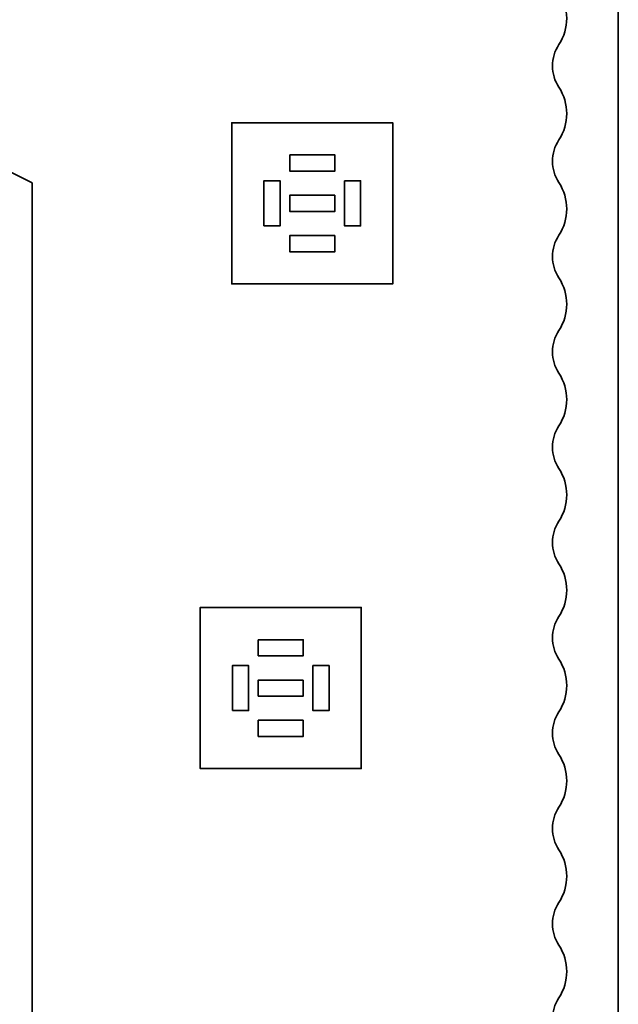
# Model space of a CAD drawing. Header units: centimetres. Extents: x -90 to 100, y -117 to 106.
# Tile 107 of 108: x 88 to 99, y 68 to 87. Entities that reach past the tile are written whole.
import ezdxf

# ---------------------------------------------------------------- set-up
doc = ezdxf.new("R2010")
doc.units = ezdxf.units.CM
doc.header["$MEASUREMENT"] = 0
doc.layers.add('Layer 1', color=7, linetype='Continuous')

msp = doc.modelspace()

# ---------------------------------------------------------------- linework, layer by layer
at = {"layer": 'Layer 1', "lineweight": 35}
for points, knots in [([(88.46414, 83.58627), (88.46414, 83.58627), (88.46414, 53.55818), (88.46414, 53.55818), (88.46414, 53.55818), (88.46414, 53.55818), (77.52303, 53.55818), (77.52303, 53.55818), (77.52303, 53.55818), (77.52303, 53.55818), (77.52303, 50.51866), (77.52303, 50.51866), (77.52303, 50.51866), (77.52303, 50.51866), (66.58338, 50.51866), (66.58338, 50.51866), (66.58338, 50.51866), (66.58338, 50.51866), (66.58338, 94.52592), (66.58338, 94.52592), (66.58338, 94.52592), (66.58338, 94.52592), (88.46414, 83.58627), (88.46414, 83.58627)], [0, 0, 0, 0, 0.14285714, 0.14285714, 0.14285714, 0.14285714, 0.28571429, 0.28571429, 0.28571429, 0.28571429, 0.42857143, 0.42857143, 0.42857143, 0.42857143, 0.57142857, 0.57142857, 0.57142857, 0.57142857, 0.71428571, 0.71428571, 0.71428571, 0.71428571, 1, 1, 1, 1]), ([(99.37892, 89.87741), (99.37892, 89.87741), (99.37892, 88.50099), (99.37892, 88.50099), (99.37892, 88.50099), (99.37892, 88.50099), (99.37892, 91.25382), (99.37892, 91.25382), (99.37892, 91.25382), (99.37892, 91.25382), (98.89915, 91.25382), (98.89915, 91.25382), (98.89915, 91.25382), (98.89915, 91.25382), (98.89915, 91.55368), (98.89915, 91.55368), (98.89915, 91.55368), (98.89915, 91.68679), (98.79091, 91.79356), (98.6578, 91.79356), (98.6578, 91.79356), (98.6578, 91.79356), (97.38524, 91.79356), (97.38524, 91.79356), (97.38524, 91.79356), (97.19362, 91.79356), (97.01078, 91.86963), (96.87622, 92.00566), (96.87622, 92.00566), (96.87622, 92.00566), (96.87475, 92.00566), (96.87475, 92.00566), (96.87475, 92.00566), (97.04882, 92.17972), (96.99031, 92.47519), (96.76212, 92.5688), (96.76212, 92.5688), (96.5354, 92.66388), (96.28528, 92.49567), (96.28528, 92.24993), (96.28528, 92.24993), (96.28528, 92.24993), (96.28528, 92.21044), (96.28528, 92.21044), (96.28528, 92.21044), (96.28528, 91.953), (96.42277, 91.71458), (96.64511, 91.58586), (96.64511, 91.58586), (96.64511, 91.58586), (97.66462, 90.99785), (97.66462, 90.99785), (97.66462, 90.99785), (98.16633, 90.70823), (98.39013, 90.09974), (98.19412, 89.55415), (98.19412, 89.55415), (98.1166, 89.34059), (98.14585, 89.10363), (98.27165, 88.91348), (98.27165, 88.91348), (98.46765, 88.61655), (98.46765, 88.23185), (98.27165, 87.93492), (98.27165, 87.93492), (98.11221, 87.69357), (98.11221, 87.38055), (98.27165, 87.1392), (98.27165, 87.1392), (98.46765, 86.84374), (98.46765, 86.45758), (98.27165, 86.16065), (98.27165, 86.16065), (98.11221, 85.9193), (98.11221, 85.60628), (98.27165, 85.36639), (98.27165, 85.36639), (98.46765, 85.06946), (98.46765, 84.6833), (98.27165, 84.38637), (98.27165, 84.38637), (98.11221, 84.14649), (98.11221, 83.83347), (98.27165, 83.59212), (98.27165, 83.59212), (98.46765, 83.29519), (98.46765, 82.90903), (98.27165, 82.6121), (98.27165, 82.6121), (98.11221, 82.37221), (98.11221, 82.05919), (98.27165, 81.81785), (98.27165, 81.81785), (98.46765, 81.52091), (98.46765, 81.13622), (98.27165, 80.83929), (98.27165, 80.83929), (98.11221, 80.59794), (98.11221, 80.28492), (98.27165, 80.04357), (98.27165, 80.04357), (98.46765, 79.74664), (98.46765, 79.36195), (98.27165, 79.06501), (98.27165, 79.06501), (98.11221, 78.82367), (98.11221, 78.51065), (98.27165, 78.2693), (98.27165, 78.2693), (98.46765, 77.97383), (98.46765, 77.58767), (98.27165, 77.29074), (98.27165, 77.29074), (98.11221, 77.04939), (98.11221, 76.73637), (98.27165, 76.49649), (98.27165, 76.49649), (98.46765, 76.19956), (98.46765, 75.8134), (98.27165, 75.51647), (98.27165, 75.51647), (98.11221, 75.27512), (98.11221, 74.96356), (98.27165, 74.72221), (98.27165, 74.72221), (98.46765, 74.42528), (98.46765, 74.03912), (98.27165, 73.74219), (98.27165, 73.74219), (98.11221, 73.50231), (98.11221, 73.18929), (98.27165, 72.94794), (98.27165, 72.94794), (98.46765, 72.65101), (98.46765, 72.26631), (98.27165, 71.96938), (98.27165, 71.96938), (98.11221, 71.72803), (98.11221, 71.41501), (98.27165, 71.17366), (98.27165, 71.17366), (98.46765, 70.87673), (98.46765, 70.49204), (98.27165, 70.19511), (98.27165, 70.19511), (98.11221, 69.95376), (98.11221, 69.64074), (98.27165, 69.39939), (98.27165, 69.39939), (98.46765, 69.10246), (98.46765, 68.71777), (98.27165, 68.42083), (98.27165, 68.42083), (98.11221, 68.17949), (98.11221, 67.86647), (98.27165, 67.62658), (98.27165, 67.62658), (98.46765, 67.32965), (98.46765, 66.94349), (98.27165, 66.64656), (98.27165, 66.64656), (98.11221, 66.40521), (98.11221, 66.09219), (98.27165, 65.85231), (98.27165, 65.85231), (98.46765, 65.55537), (98.46765, 65.16922), (98.27165, 64.87229), (98.27165, 64.87229), (98.11221, 64.6324), (98.11221, 64.31938), (98.27165, 64.07803), (98.27165, 64.07803), (98.46765, 63.7811), (98.46765, 63.39494), (98.27165, 63.09948), (98.27165, 63.09948), (98.11221, 62.85813), (98.11221, 62.54511), (98.27165, 62.30376), (98.27165, 62.30376), (98.46765, 62.00683), (98.46765, 61.62213), (98.27165, 61.3252), (98.27165, 61.3252), (98.11221, 61.08385), (98.11221, 60.77083), (98.27165, 60.52948), (98.27165, 60.52948), (98.46765, 60.23255), (98.46765, 59.84786), (98.27165, 59.55093), (98.27165, 59.55093), (98.11221, 59.30958), (98.11221, 58.99656), (98.27165, 58.75667), (98.27165, 58.75667), (98.46765, 58.45974), (98.46765, 58.07359), (98.27165, 57.77665), (98.27165, 57.77665), (98.11221, 57.53531), (98.11221, 57.22229), (98.27165, 56.9824), (98.27165, 56.9824), (98.46765, 56.68547), (98.46765, 56.29931), (98.27165, 56.00238), (98.27165, 56.00238), (98.11221, 55.76249), (98.11221, 55.44947), (98.27165, 55.20813), (98.27165, 55.20813), (98.46765, 54.91119), (98.46765, 54.52504), (98.27165, 54.22811), (98.27165, 54.22811), (98.11221, 53.98822), (98.11221, 53.6752), (98.27165, 53.43385), (98.27165, 53.43385), (98.46765, 53.13692), (98.46765, 52.75223), (98.27165, 52.4553), (98.27165, 52.4553), (98.11221, 52.21395), (98.11221, 51.90093), (98.27165, 51.65958), (98.27165, 51.65958), (98.46765, 51.36265), (98.46765, 50.97795), (98.27165, 50.68102), (98.27165, 50.68102), (98.11221, 50.43967), (98.11221, 50.12665), (98.27165, 49.8853), (98.27165, 49.8853), (98.46765, 49.58984), (98.46765, 49.20368), (98.27165, 48.90675), (98.27165, 48.90675), (98.14585, 48.71806), (98.1166, 48.4811), (98.19412, 48.26754), (98.19412, 48.26754), (98.19412, 48.26754), (99.37892, 48.26754), (99.37892, 48.26754), (99.37892, 48.26754), (99.37892, 48.26754), (99.37892, 58.20084), (99.37892, 58.20084), (99.37892, 58.20084), (99.37892, 58.20084), (98.89915, 58.20084), (98.89915, 58.20084), (98.89915, 58.20084), (98.89915, 58.20084), (98.89915, 58.5007), (98.89915, 58.5007), (98.89915, 58.5007), (98.89915, 58.5007), (99.37892, 58.5007), (99.37892, 58.5007), (99.37892, 58.5007), (99.37892, 58.5007), (99.37892, 88.20114), (99.37892, 88.20114), (99.37892, 88.20114), (99.37892, 88.20114), (98.89915, 88.20114), (98.89915, 88.20114), (98.89915, 88.20114), (98.89915, 88.20114), (98.89915, 88.50099), (98.89915, 88.50099), (98.89915, 88.50099), (98.89915, 88.50099), (99.37892, 89.87741), (99.37892, 89.87741)], [0, 0, 0, 0, 0.01408451, 0.01408451, 0.01408451, 0.01408451, 0.02816901, 0.02816901, 0.02816901, 0.02816901, 0.04225352, 0.04225352, 0.04225352, 0.04225352, 0.05633803, 0.05633803, 0.05633803, 0.05633803, 0.07042254, 0.07042254, 0.07042254, 0.07042254, 0.08450704, 0.08450704, 0.08450704, 0.08450704, 0.09859155, 0.09859155, 0.09859155, 0.09859155, 0.11267606, 0.11267606, 0.11267606, 0.11267606, 0.12676056, 0.12676056, 0.12676056, 0.12676056, 0.14084507, 0.14084507, 0.14084507, 0.14084507, 0.15492958, 0.15492958, 0.15492958, 0.15492958, 0.16901408, 0.16901408, 0.16901408, 0.16901408, 0.18309859, 0.18309859, 0.18309859, 0.18309859, 0.1971831, 0.1971831, 0.1971831, 0.1971831, 0.21126761, 0.21126761, 0.21126761, 0.21126761, 0.22535211, 0.22535211, 0.22535211, 0.22535211, 0.23943662, 0.23943662, 0.23943662, 0.23943662, 0.25352113, 0.25352113, 0.25352113, 0.25352113, 0.26760563, 0.26760563, 0.26760563, 0.26760563, 0.28169014, 0.28169014, 0.28169014, 0.28169014, 0.29577465, 0.29577465, 0.29577465, 0.29577465, 0.30985915, 0.30985915, 0.30985915, 0.30985915, 0.32394366, 0.32394366, 0.32394366, 0.32394366, 0.33802817, 0.33802817, 0.33802817, 0.33802817, 0.35211268, 0.35211268, 0.35211268, 0.35211268, 0.36619718, 0.36619718, 0.36619718, 0.36619718, 0.38028169, 0.38028169, 0.38028169, 0.38028169, 0.3943662, 0.3943662, 0.3943662, 0.3943662, 0.4084507, 0.4084507, 0.4084507, 0.4084507, 0.42253521, 0.42253521, 0.42253521, 0.42253521, 0.43661972, 0.43661972, 0.43661972, 0.43661972, 0.45070423, 0.45070423, 0.45070423, 0.45070423, 0.46478873, 0.46478873, 0.46478873, 0.46478873, 0.47887324, 0.47887324, 0.47887324, 0.47887324, 0.49295775, 0.49295775, 0.49295775, 0.49295775, 0.50704225, 0.50704225, 0.50704225, 0.50704225, 0.52112676, 0.52112676, 0.52112676, 0.52112676, 0.53521127, 0.53521127, 0.53521127, 0.53521127, 0.54929577, 0.54929577, 0.54929577, 0.54929577, 0.56338028, 0.56338028, 0.56338028, 0.56338028, 0.57746479, 0.57746479, 0.57746479, 0.57746479, 0.5915493, 0.5915493, 0.5915493, 0.5915493, 0.6056338, 0.6056338, 0.6056338, 0.6056338, 0.61971831, 0.61971831, 0.61971831, 0.61971831, 0.63380282, 0.63380282, 0.63380282, 0.63380282, 0.64788732, 0.64788732, 0.64788732, 0.64788732, 0.66197183, 0.66197183, 0.66197183, 0.66197183, 0.67605634, 0.67605634, 0.67605634, 0.67605634, 0.69014085, 0.69014085, 0.69014085, 0.69014085, 0.70422535, 0.70422535, 0.70422535, 0.70422535, 0.71830986, 0.71830986, 0.71830986, 0.71830986, 0.73239437, 0.73239437, 0.73239437, 0.73239437, 0.74647887, 0.74647887, 0.74647887, 0.74647887, 0.76056338, 0.76056338, 0.76056338, 0.76056338, 0.77464789, 0.77464789, 0.77464789, 0.77464789, 0.78873239, 0.78873239, 0.78873239, 0.78873239, 0.8028169, 0.8028169, 0.8028169, 0.8028169, 0.81690141, 0.81690141, 0.81690141, 0.81690141, 0.83098592, 0.83098592, 0.83098592, 0.83098592, 0.84507042, 0.84507042, 0.84507042, 0.84507042, 0.85915493, 0.85915493, 0.85915493, 0.85915493, 0.87323944, 0.87323944, 0.87323944, 0.87323944, 0.88732394, 0.88732394, 0.88732394, 0.88732394, 0.90140845, 0.90140845, 0.90140845, 0.90140845, 0.91549296, 0.91549296, 0.91549296, 0.91549296, 0.92957746, 0.92957746, 0.92957746, 0.92957746, 0.94366197, 0.94366197, 0.94366197, 0.94366197, 0.95774648, 0.95774648, 0.95774648, 0.95774648, 0.97183099, 0.97183099, 0.97183099, 0.97183099, 1, 1, 1, 1]), ([(94.09998, 81.70668), (94.09998, 81.70668), (92.17944, 81.70668), (92.17944, 81.70668), (92.17944, 81.70668), (92.17944, 81.70668), (92.17944, 84.70671), (92.17944, 84.70671), (92.17944, 84.70671), (92.17944, 84.70671), (95.17947, 84.70671), (95.17947, 84.70671), (95.17947, 84.70671), (95.17947, 84.70671), (95.17947, 81.70668), (95.17947, 81.70668), (95.17947, 81.70668), (95.17947, 81.70668), (94.09998, 81.70668), (94.09998, 81.70668)], [0, 0, 0, 0, 0.16666667, 0.16666667, 0.16666667, 0.16666667, 0.33333333, 0.33333333, 0.33333333, 0.33333333, 0.5, 0.5, 0.5, 0.5, 0.66666667, 0.66666667, 0.66666667, 0.66666667, 1, 1, 1, 1]), ([(93.26038, 84.10699), (93.26038, 84.10699), (94.09998, 84.10699), (94.09998, 84.10699), (94.09998, 84.10699), (94.09998, 84.10699), (94.09998, 83.80714), (94.09998, 83.80714), (94.09998, 83.80714), (94.09998, 83.80714), (93.26038, 83.80714), (93.26038, 83.80714), (93.26038, 83.80714), (93.26038, 83.80714), (93.26038, 84.10699), (93.26038, 84.10699)], [0, 0, 0, 0, 0.2, 0.2, 0.2, 0.2, 0.4, 0.4, 0.4, 0.4, 0.6, 0.6, 0.6, 0.6, 1, 1, 1, 1]), ([(92.77915, 82.78616), (92.77915, 82.78616), (93.08047, 82.78616), (93.08047, 82.78616), (93.08047, 82.78616), (93.08047, 82.78616), (93.08047, 83.62722), (93.08047, 83.62722), (93.08047, 83.62722), (93.08047, 83.62722), (92.77915, 83.62722), (92.77915, 83.62722), (92.77915, 83.62722), (92.77915, 83.62722), (92.77915, 82.78616), (92.77915, 82.78616)], [0, 0, 0, 0, 0.2, 0.2, 0.2, 0.2, 0.4, 0.4, 0.4, 0.4, 0.6, 0.6, 0.6, 0.6, 1, 1, 1, 1]), ([(94.2799, 83.62722), (94.2799, 83.62722), (94.57975, 83.62722), (94.57975, 83.62722), (94.57975, 83.62722), (94.57975, 83.62722), (94.57975, 82.78616), (94.57975, 82.78616), (94.57975, 82.78616), (94.57975, 82.78616), (94.2799, 82.78616), (94.2799, 82.78616), (94.2799, 82.78616), (94.2799, 82.78616), (94.2799, 83.62722), (94.2799, 83.62722)], [0, 0, 0, 0, 0.2, 0.2, 0.2, 0.2, 0.4, 0.4, 0.4, 0.4, 0.6, 0.6, 0.6, 0.6, 1, 1, 1, 1]), ([(94.09998, 83.35662), (94.09998, 83.35662), (93.26038, 83.35662), (93.26038, 83.35662), (93.26038, 83.35662), (93.26038, 83.35662), (93.26038, 83.05677), (93.26038, 83.05677), (93.26038, 83.05677), (93.26038, 83.05677), (94.09998, 83.05677), (94.09998, 83.05677), (94.09998, 83.05677), (94.09998, 83.05677), (94.09998, 83.35662), (94.09998, 83.35662)], [0, 0, 0, 0, 0.2, 0.2, 0.2, 0.2, 0.4, 0.4, 0.4, 0.4, 0.6, 0.6, 0.6, 0.6, 1, 1, 1, 1]), ([(94.09998, 82.60625), (94.09998, 82.60625), (93.26038, 82.60625), (93.26038, 82.60625), (93.26038, 82.60625), (93.26038, 82.60625), (93.26038, 82.30639), (93.26038, 82.30639), (93.26038, 82.30639), (93.26038, 82.30639), (94.09998, 82.30639), (94.09998, 82.30639), (94.09998, 82.30639), (94.09998, 82.30639), (94.09998, 82.60625), (94.09998, 82.60625)], [0, 0, 0, 0, 0.2, 0.2, 0.2, 0.2, 0.4, 0.4, 0.4, 0.4, 0.6, 0.6, 0.6, 0.6, 1, 1, 1, 1]), ([(93.51197, 72.68465), (93.51197, 72.68465), (91.59289, 72.68465), (91.59289, 72.68465), (91.59289, 72.68465), (91.59289, 72.68465), (91.59289, 75.68468), (91.59289, 75.68468), (91.59289, 75.68468), (91.59289, 75.68468), (94.59292, 75.68468), (94.59292, 75.68468), (94.59292, 75.68468), (94.59292, 75.68468), (94.59292, 72.68465), (94.59292, 72.68465), (94.59292, 72.68465), (94.59292, 72.68465), (93.51197, 72.68465), (93.51197, 72.68465)], [0, 0, 0, 0, 0.16666667, 0.16666667, 0.16666667, 0.16666667, 0.33333333, 0.33333333, 0.33333333, 0.33333333, 0.5, 0.5, 0.5, 0.5, 0.66666667, 0.66666667, 0.66666667, 0.66666667, 1, 1, 1, 1]), ([(92.67237, 75.08497), (92.67237, 75.08497), (93.51197, 75.08497), (93.51197, 75.08497), (93.51197, 75.08497), (93.51197, 75.08497), (93.51197, 74.78511), (93.51197, 74.78511), (93.51197, 74.78511), (93.51197, 74.78511), (92.67237, 74.78511), (92.67237, 74.78511), (92.67237, 74.78511), (92.67237, 74.78511), (92.67237, 75.08497), (92.67237, 75.08497)], [0, 0, 0, 0, 0.2, 0.2, 0.2, 0.2, 0.4, 0.4, 0.4, 0.4, 0.6, 0.6, 0.6, 0.6, 1, 1, 1, 1]), ([(92.1926, 73.76413), (92.1926, 73.76413), (92.49246, 73.76413), (92.49246, 73.76413), (92.49246, 73.76413), (92.49246, 73.76413), (92.49246, 74.60373), (92.49246, 74.60373), (92.49246, 74.60373), (92.49246, 74.60373), (92.1926, 74.60373), (92.1926, 74.60373), (92.1926, 74.60373), (92.1926, 74.60373), (92.1926, 73.76413), (92.1926, 73.76413)], [0, 0, 0, 0, 0.2, 0.2, 0.2, 0.2, 0.4, 0.4, 0.4, 0.4, 0.6, 0.6, 0.6, 0.6, 1, 1, 1, 1]), ([(93.69188, 74.60373), (93.69188, 74.60373), (93.9932, 74.60373), (93.9932, 74.60373), (93.9932, 74.60373), (93.9932, 74.60373), (93.9932, 73.76413), (93.9932, 73.76413), (93.9932, 73.76413), (93.9932, 73.76413), (93.69188, 73.76413), (93.69188, 73.76413), (93.69188, 73.76413), (93.69188, 73.76413), (93.69188, 74.60373), (93.69188, 74.60373)], [0, 0, 0, 0, 0.2, 0.2, 0.2, 0.2, 0.4, 0.4, 0.4, 0.4, 0.6, 0.6, 0.6, 0.6, 1, 1, 1, 1]), ([(93.51197, 74.33459), (93.51197, 74.33459), (92.67237, 74.33459), (92.67237, 74.33459), (92.67237, 74.33459), (92.67237, 74.33459), (92.67237, 74.03474), (92.67237, 74.03474), (92.67237, 74.03474), (92.67237, 74.03474), (93.51197, 74.03474), (93.51197, 74.03474), (93.51197, 74.03474), (93.51197, 74.03474), (93.51197, 74.33459), (93.51197, 74.33459)], [0, 0, 0, 0, 0.2, 0.2, 0.2, 0.2, 0.4, 0.4, 0.4, 0.4, 0.6, 0.6, 0.6, 0.6, 1, 1, 1, 1]), ([(93.51197, 73.58422), (93.51197, 73.58422), (92.67237, 73.58422), (92.67237, 73.58422), (92.67237, 73.58422), (92.67237, 73.58422), (92.67237, 73.28436), (92.67237, 73.28436), (92.67237, 73.28436), (92.67237, 73.28436), (93.51197, 73.28436), (93.51197, 73.28436), (93.51197, 73.28436), (93.51197, 73.28436), (93.51197, 73.58422), (93.51197, 73.58422)], [0, 0, 0, 0, 0.2, 0.2, 0.2, 0.2, 0.4, 0.4, 0.4, 0.4, 0.6, 0.6, 0.6, 0.6, 1, 1, 1, 1])]:
    msp.add_open_spline(points, degree=3, knots=knots, dxfattribs=at)

doc.saveas('drawing.dxf')
